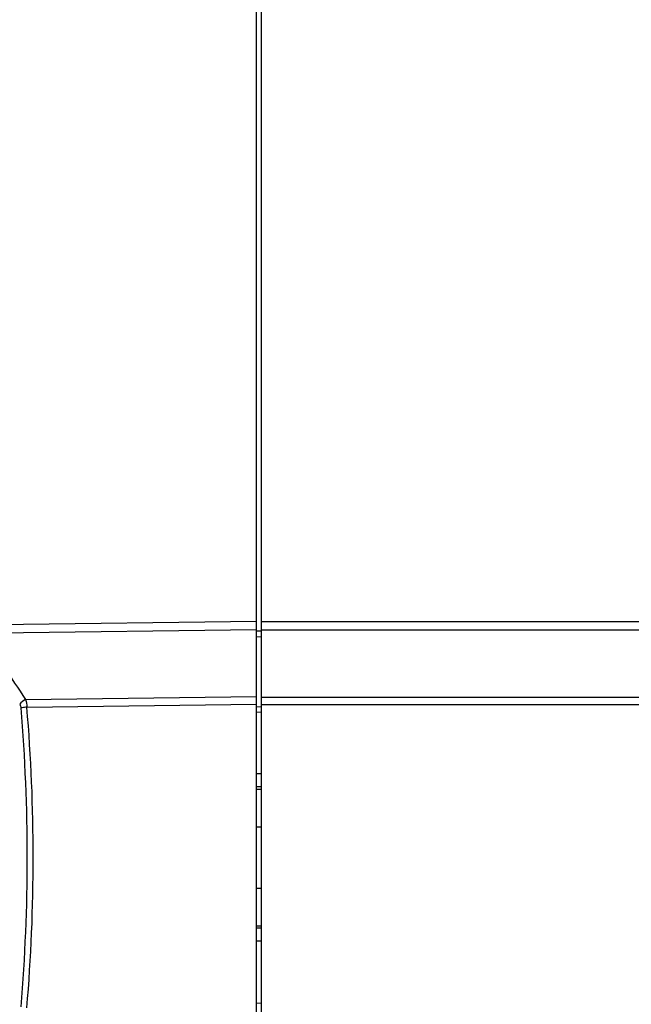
# Model space of a CAD drawing. Header units: millimetres. Extents: x 0 to 420, y 0 to 297.
# Tile 18 of 256: x 69 to 76, y 81 to 93. Entities that reach past the tile are written whole.
import ezdxf

# ---------------------------------------------------------------- set-up
doc = ezdxf.new("R2010")
doc.units = ezdxf.units.MM
doc.header["$LTSCALE"] = 23.1
doc.header["$PDMODE"] = 3
doc.header["$PDSIZE"] = 0.3125
doc.layers.get('0').update_dxf_attribs({"linetype": 'CONTINUOUS'})
doc.layers.get('Defpoints').update_dxf_attribs({"linetype": 'CONTINUOUS'})
doc.layers.add('02___PRT_ALL_AXES', color=7, linetype='CONTINUOUS')
doc.layers.add('DIM_PILOTEES', color=7, linetype='CONTINUOUS')
doc.styles.get("Standard").update_dxf_attribs({"font": 'txt', "width": 0.7})
doc.dimstyles.new('DIMSTYLE_9', dxfattribs={"dimtxt": 2.5, "dimasz": 3.5, "dimexe": 2, "dimexo": 0, "dimgap": 2.5, "dimtad": 1, "dimdsep": 46, "dimtxsty": 'Standard', "dimblk": '_FILLED', "dimblk1": '_FILLED', "dimblk2": '_FILLED', "dimcen": 0.09, "dimazin": 2, "dimtp": 0.5, "dimtm": 0.5, "dimtfac": 1, "dimtofl": 0, "dimtmove": 0, "dimatfit": 3, "dimldrblk": '_FILLED', "dimfxl": 0, "dimtolj": 1, "dimarcsym": 0})

# ---------------------------------------------------------------- blocks, each defined once
blk = doc.blocks.new('_FILLED')
at = {"color": 0, "linetype": 'ByBlock'}
blk.add_solid([(0, 0), (-1, 0.1429), (-1, -0.1429)], dxfattribs=at)
blk = doc.blocks.new('*D17')
at = {"layer": 'Defpoints', "color": 0, "linetype": 'Continuous'}
for p in [(26.572, 84.38), (72.546, 83.042), (116.973, 71.138), (76.555, 37.223)]:
    blk.add_point(p, dxfattribs=at)
at = {"layer": 'DIM_PILOTEES', "color": 0, "linetype": 'Continuous', "lineweight": -2}
for p, q in [((116.973, 71.138), (115.041, 71.655)), ((76.555, 37.223), (76.38, 39.215))]:
    blk.add_line(p, q, dxfattribs=at)
blk.add_arc((72.546, 83.042), 45.994, 349.3611, 270.6389, dxfattribs=at)
at = {"layer": 'DIM_PILOTEES', "color": 0, "linetype": 'Continuous', "lineweight": -2, "xscale": 3.5, "yscale": 3.5, "zscale": 3.5}
for p, rotation in [((116.973, 71.138), 257.1805517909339), ((76.555, 37.223), 2.819448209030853)]:
    blk.add_blockref('_FILLED', p, dxfattribs=dict(at, rotation=rotation))
at = {"layer": 'DIM_PILOTEES', "color": 0, "linetype": 'Continuous', "insert": (60.103, 133.353), "char_height": 2.5, "width": 26.73214, "attachment_point": 2, "rotation": 13.8919, "line_spacing_factor": 0.9}
blk.add_mtext('\\A1;{\\ftxt;\\W0.0001;\\H0.0001;\\~}{\\ftxt;\\W7.1285714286;\\H2.5; }{\\ftxt;\\W0.0001;\\H0.0001;\\~}', dxfattribs=at)

msp = doc.modelspace()

# ---------------------------------------------------------------- linework, layer by layer
at = {"color": 7, "linetype": 'Continuous'}
for p, q in [((68.476, 85.6969), (71.586, 85.7355)), ((71.586, 80.3482), (71.586, 85.7355)), ((71.6461, 80.3536), (71.6461, 85.7301)), ((78.5461, 85.7301), (71.6461, 85.7301)), ((68.476, 85.601), (71.586, 85.6398)), ((71.6461, 85.6232), (71.586, 85.6213)), ((78.5461, 85.6342), (71.6461, 85.6343)), ((71.6461, 85.556), (71.586, 85.5541)), ((68.9537, 84.8426), (71.586, 84.8774)), ((68.9687, 84.7562), (71.586, 84.7911)), ((71.6461, 84.8716), (78.5461, 84.8716)), ((71.6461, 84.7852), (78.5461, 84.7851)), ((71.5869, 84.7611), (71.6461, 84.763)), ((71.589, 84.7004), (71.6461, 84.7023)), ((71.586, 83.9979), (71.6461, 83.9979)), ((71.6461, 83.8468), (71.586, 83.8468)), ((71.586, 83.3902), (71.6461, 83.3902)), ((71.586, 82.6935), (71.6461, 82.6935)), ((71.6461, 82.2369), (71.586, 82.2369)), ((71.6461, 82.0858), (71.586, 82.0858)), ((71.589, 81.3833), (71.6461, 81.3814))]:
    msp.add_line(p, q, dxfattribs=at)
for centre, radius, start, end in [((103.8294, 108.0991), 41.9187, 212.4602, 213.69697), ((48.7911, 83.0419), 20.1825, 355.15529, 4.84471), ((48.6265, 83.0419), 20.4143, 355.18277, 4.81723)]:
    msp.add_arc(centre, radius, start, end, dxfattribs=at)
for points in [[(68.9537, 84.8426), (68.9278, 84.8307), (68.9036, 84.8125), (68.8865, 84.7896)], [(68.8865, 84.7896), (68.895, 84.7769), (68.9002, 84.7616), (68.9015, 84.7464)], [(68.9537, 84.8426), (68.9628, 84.8148), (68.9674, 84.7854), (68.9687, 84.7562)]]:
    msp.add_open_spline(points, degree=3, dxfattribs=at)
msp.add_open_spline([(68.9687, 84.7562), (68.951, 84.7546), (68.9285, 84.7519), (68.9063, 84.7475), (68.9015, 84.7464)], degree=3, knots=[0, 0, 0, 0, 0.7837331, 1, 1, 1, 1], dxfattribs=at)
at = {"layer": '02___PRT_ALL_AXES', "color": 7, "linetype": 'Continuous'}
for p, q in [((71.586, 85.7355), (71.586, 96.7481)), ((71.6461, 85.7301), (71.6461, 96.7605)), ((71.586, 83.8219), (71.6461, 83.8219)), ((71.586, 82.2619), (71.6461, 82.2619))]:
    msp.add_line(p, q, dxfattribs=at)

# ---------------------------------------------------------------- dimensions: what is measured, and where the dimension line sits
at = {"layer": 'DIM_PILOTEES', "color": 2, "linetype": 'Continuous'}
dim = msp.add_angular_dim_3p(base=(26.5717, 84.3796), center=(72.5461, 83.0419), p1=(116.9726, 71.1378), p2=(76.5547, 37.2231), text='{\\ftxt;\\W0.0001;\\H0.0001;\\~}{\\ftxt;\\W7.1285714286;\\H2.5; }{\\ftxt;\\W0.0001;\\H0.0001;\\~}', dimstyle='DIMSTYLE_9', dxfattribs=at)
dim.commit()
dim.dimension.update_dxf_attribs({"geometry": '*D17', "text_midpoint": (61.5033, 127.6903), "dimtype": 165})

doc.saveas('drawing.dxf')
